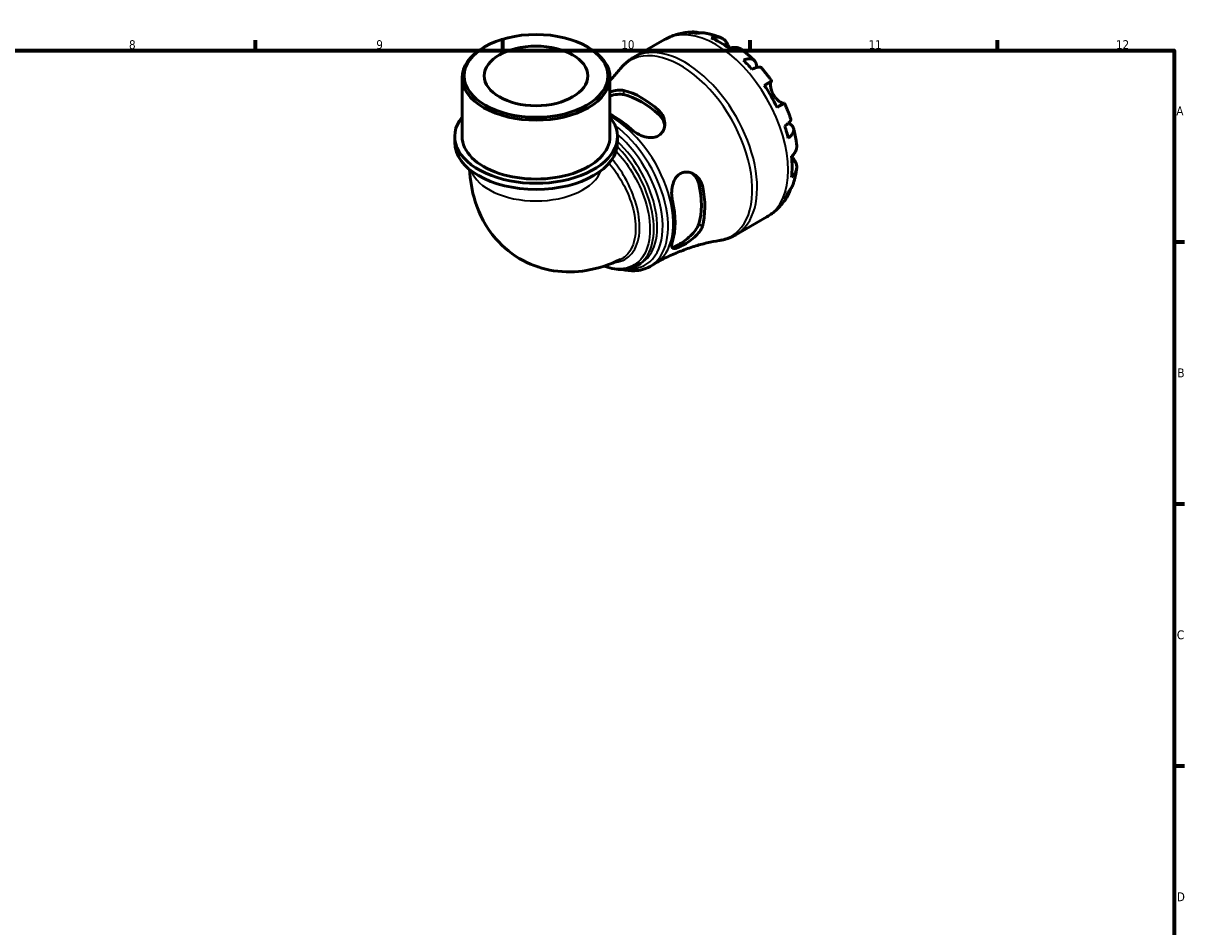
# Model space of a CAD drawing. Header units: millimetres. Extents: x 0 to 902, y 0 to 855.
# Tile 6 of 6: x 495 to 824, y 326 to 582. Entities that reach past the tile are written whole.
import ezdxf

# ---------------------------------------------------------------- set-up
doc = ezdxf.new("R2010")
doc.units = ezdxf.units.MM
for name, color, linetype, lineweight in [('Border (ISO)', 7, 'Continuous', 70), ('Visible (ISO)', 7, 'Continuous', 50), ('Visible Narrow (ISO)', 7, 'Continuous', 35)]:
    doc.layers.add(name, color=color, linetype=linetype, lineweight=lineweight)
doc.styles.add('Note Text (ISO)', font='tahoma.ttf')

# ---------------------------------------------------------------- blocks, each defined once
blk = doc.blocks.new('Borders Default Border')
at = {"layer": 'Border (ISO)'}
for p, q in [((560.67, 574), (560.67, 576.9)), ((630.75, 574), (630.75, 576.9)), ((700.83, 574), (700.83, 576.9)), ((770.92, 574), (770.92, 576.9)), ((821, 519.75), (823.9, 519.75)), ((821, 445.5), (823.9, 445.5)), ((821, 371.25), (823.9, 371.25))]:
    blk.add_line(p, q, dxfattribs=at)
at = {"layer": 'Border (ISO)', "flags": 128}
blk.add_lwpolyline([(20, 20), (20, 574), (821, 574), (821, 20), (20, 20)], dxfattribs=at)
at = {"layer": 'Border (ISO)', "color": 232, "true_color": 0xca0064, "char_height": 2.5, "attachment_point": 7, "style": 'Note Text (ISO)'}
for s, insert in [('8', (524.81, 574.34)), ('9', (594.88, 574.35)), ('10', (664.29, 574.35)), ('11', (734.37, 574.4)), ('12', (804.46, 574.4)), ('A', (821.59, 555.62)), ('B', (821.89, 481.37)), ('C', (821.73, 407.08)), ('D', (821.73, 332.88))]:
    blk.add_mtext(s, dxfattribs=dict(at, insert=insert))

msp = doc.modelspace()

# ---------------------------------------------------------------- linework, layer by layer
at = {"layer": 'Visible (ISO)'}
for p, q in [((667.832, 572.045), (676.59, 577.088)), ((625.688, 575.052), (625.276, 574.813)), ((654.613, 575.052), (655.025, 574.813)), ((619.195, 549.618), (619.195, 566.313)), ((661.105, 549.618), (661.105, 566.313)), ((617.1, 547.902), (617.1, 549.618)), ((663.201, 547.902), (663.201, 549.618)), ((696.776, 521.783), (705.534, 526.827)), ((668.836, 513.056), (669.804, 513.613)), ((672.445, 512.792), (673.873, 513.614))]:
    msp.add_line(p, q, dxfattribs=at)
for major_axis in [(20.375, 0), (14.668, 0)]:
    msp.add_ellipse((640.15, 566.787), major_axis=major_axis, ratio=0.5758617, dxfattribs=at)
for centre, major_axis, ratio, start_param, end_param in [((692.335, 552.69), (-14.381, 24.973), 0.5780931, 5.8274083, 5.9574315), ((692.335, 552.69), (-14.381, 24.973), 0.5780931, 5.3744724, 5.6249693), ((640.15, 566.313), (-20.955, 0), 0.5758617, 5.5016397, 10.2063236), ((692.335, 552.69), (-14.381, 24.973), 0.5780931, 5.0420102, 5.1720334), ((692.335, 552.69), (-14.381, 24.973), 0.5780931, 4.5890743, 4.8395711), ((670.015, 539.837), (12.676, -22.013), 0.5780931, 2.0773073, 2.6389491), ((670.015, 539.837), (11.982, -20.807), 0.5780931, 2.0605443, 2.6557121), ((640.15, 549.618), (-23.05, 0), 0.5758617, 5.8534856, 9.8544776), ((662.096, 535.277), (-12.303, 21.364), 0.5780931, 5.2101249, 5.5565462), ((692.335, 552.69), (-14.381, 24.973), 0.5780931, 4.256612, 4.3866352), ((640.15, 547.902), (-23.05, 0), 0.5758617, 0, 3.1415926), ((640.15, 549.618), (-20.955, 0), 0.5758617, 0, 3.1415927), ((692.335, 552.69), (-14.381, 24.973), 0.5780931, 3.8036761, 4.054173), ((670.015, 539.837), (11.982, -20.807), 0.5780931, 0.489748, 1.0849158), ((670.015, 539.837), (12.676, -22.013), 0.5780931, 0.5065109, 1.0681528), ((692.335, 552.69), (14.381, -24.973), 0.5780931, 0.3296212, 0.4596444), ((662.096, 535.277), (-12.303, 21.364), 0.5780931, 3.6393285, 4.2185205)]:
    msp.add_ellipse(centre, major_axis=major_axis, ratio=ratio, start_param=start_param, end_param=end_param, dxfattribs=at)
for points, knots in [([(676.59, 577.088), (677.103, 577.384), (677.633, 577.65), (678.716, 578.12), (679.27, 578.324), (680.388, 578.668), (680.954, 578.809), (682.088, 579.028), (682.657, 579.107), (683.789, 579.207), (684.353, 579.229), (684.912, 579.224)], [5.49972085, 5.49972085, 5.49972085, 5.49972085, 5.56520194, 5.56520194, 5.63068302, 5.63068302, 5.6961641, 5.6961641, 5.76164519, 5.76164519, 5.82712627, 5.82712627, 5.82712627, 5.82712627]), ([(683.33, 579.011), (683.781, 579.138), (684.243, 579.206), (685.11, 579.236), (685.593, 579.197), (686.25, 579.057), (686.429, 579.009), (686.605, 578.954)], [0.17074605, 0.17074605, 0.17074605, 0.17074605, 0.33284003, 0.33284003, 0.49949435, 0.49949435, 0.56252044, 0.56252044, 0.56252044, 0.56252044]), ([(688.052, 578.926), (687.706, 578.988), (687.355, 579.008), (686.635, 578.974), (686.205, 578.903), (685.776, 578.774)], [4.87971703, 4.87971703, 4.87971703, 4.87971703, 5.01708759, 5.01708759, 5.17918157, 5.17918157, 5.17918157, 5.17918157]), ([(688.052, 578.927), (688.373, 578.869), (688.69, 578.805), (689.32, 578.66), (689.632, 578.581), (690.25, 578.409), (690.556, 578.317), (691.163, 578.119), (691.464, 578.014), (692.06, 577.792), (692.355, 577.675), (692.647, 577.552)], [5.9523628, 5.9523628, 5.9523628, 5.9523628, 5.99162777, 5.99162777, 6.03089274, 6.03089274, 6.07015771, 6.07015771, 6.10942267, 6.10942267, 6.14868764, 6.14868764, 6.14868764, 6.14868764]), ([(689.789, 577.532), (690.196, 577.669), (690.592, 577.753), (691.306, 577.82), (691.688, 577.808), (692.399, 577.665), (692.729, 577.535), (693.286, 577.209), (693.563, 576.982), (693.977, 576.5), (694.132, 576.268), (694.261, 576.026)], [0.17075309, 0.17075309, 0.17075309, 0.17075309, 0.33215152, 0.33215152, 0.49888818, 0.49888818, 0.66562485, 0.66562485, 0.83351137, 0.83351137, 0.95687373, 0.95687373, 0.95687373, 0.95687373]), ([(694.261, 576.026), (694.262, 576.023), (694.264, 576.021), (694.328, 575.9), (694.398, 575.771), (694.541, 575.51), (694.613, 575.381), (694.785, 575.08), (694.886, 574.906), (695.01, 574.702), (695.025, 574.677), (695.04, 574.652)], [-0.58332629, -0.58332629, -0.58332629, -0.58332629, -0.58206847, -0.58206847, -0.51861604, -0.51861604, -0.4628074, -0.4628074, -0.39473272, -0.39473272, -0.38532618, -0.38532618, -0.38532618, -0.38532618]), ([(698.364, 574.265), (698.276, 574.329), (698.187, 574.388), (697.821, 574.603), (697.49, 574.733), (696.779, 574.876), (696.398, 574.889), (695.683, 574.821), (695.287, 574.738), (694.881, 574.6)], [4.66534673, 4.66534673, 4.66534673, 4.66534673, 4.71913293, 4.71913293, 4.88586959, 4.88586959, 5.05260626, 5.05260626, 5.21400469, 5.21400469, 5.21400469, 5.21400469]), ([(698.364, 574.265), (698.622, 574.075), (698.878, 573.88), (699.384, 573.483), (699.634, 573.28), (700.13, 572.868), (700.376, 572.658), (700.861, 572.23), (701.102, 572.012), (701.577, 571.57), (701.812, 571.345), (702.044, 571.117)], [0.139021, 0.139021, 0.139021, 0.139021, 0.17865725, 0.17865725, 0.2182935, 0.2182935, 0.25792975, 0.25792975, 0.297566, 0.297566, 0.33720225, 0.33720225, 0.33720225, 0.33720225]), ([(664.005, 568.777), (664.217, 569.037), (664.438, 569.29), (664.898, 569.78), (665.138, 570.017), (665.633, 570.474), (665.89, 570.694), (666.419, 571.114), (666.691, 571.315), (667.251, 571.696), (667.538, 571.876), (667.832, 572.045)], [5.28306524, 5.28306524, 5.28306524, 5.28306524, 5.32639636, 5.32639636, 5.36972748, 5.36972748, 5.41305861, 5.41305861, 5.45638973, 5.45638973, 5.49972085, 5.49972085, 5.49972085, 5.49972085]), ([(698.894, 571.22), (699.281, 571.374), (699.648, 571.481), (700.289, 571.603), (700.62, 571.628), (701.213, 571.573), (701.474, 571.494), (701.891, 571.271), (702.084, 571.106), (702.381, 570.684), (702.486, 570.426), (702.604, 569.889), (702.63, 569.559), (702.607, 569.181), (702.606, 569.167), (702.605, 569.153)], [0.1707461, 0.1707461, 0.1707461, 0.1707461, 0.33284, 0.33284, 0.4994944, 0.4994944, 0.6661487, 0.6661487, 0.8332087, 0.8332087, 1.0002688, 1.0002688, 1.1679728, 1.1679728, 1.1744217, 1.1744217, 1.1744217, 1.1744217]), ([(664.005, 568.777), (663.289, 567.9), (662.515, 567.013), (661.493, 565.926), (661.301, 565.724), (661.105, 565.523)], [5.283065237, 5.283065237, 5.283065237, 5.283065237, 5.32639636, 5.32639636, 5.336260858, 5.336260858, 5.336260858, 5.336260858]), ([(703.926, 569.133), (703.866, 569.201), (703.781, 569.247), (703.545, 569.31), (703.355, 569.314), (702.885, 569.239), (702.605, 569.161), (702.04, 568.957), (701.705, 568.816), (701.34, 568.64)], [4.56205101, 4.56205101, 4.56205101, 4.56205101, 4.68377895, 4.68377895, 4.85043327, 4.85043327, 5.01708759, 5.01708759, 5.17918157, 5.17918157, 5.17918157, 5.17918157]), ([(703.926, 569.133), (704.14, 568.892), (704.351, 568.647), (704.768, 568.152), (704.973, 567.902), (705.379, 567.396), (705.58, 567.141), (705.974, 566.624), (706.169, 566.363), (706.552, 565.837), (706.741, 565.571), (706.927, 565.304)], [0.44766847, 0.44766847, 0.44766847, 0.44766847, 0.48658997, 0.48658997, 0.52551147, 0.52551147, 0.56443297, 0.56443297, 0.60335447, 0.60335447, 0.64227596, 0.64227596, 0.64227596, 0.64227596]), ([(704.831, 564.105), (705.178, 564.304), (705.486, 564.481), (705.99, 564.771), (706.23, 564.908), (706.603, 565.121), (706.738, 565.198), (706.899, 565.289), (706.939, 565.311), (706.912, 565.294), (706.871, 565.269), (706.807, 565.231)], [0.17075309, 0.17075309, 0.17075309, 0.17075309, 0.33215152, 0.33215152, 0.49888818, 0.49888818, 0.66562485, 0.66562485, 0.83351137, 0.83351137, 0.95687373, 0.95687373, 0.95687373, 0.95687373]), ([(706.807, 565.231), (706.786, 565.219), (706.766, 565.199), (706.713, 565.125), (706.684, 565.054), (706.635, 564.86), (706.616, 564.737), (706.593, 564.385), (706.598, 564.138), (706.665, 563.506), (706.741, 563.112), (707.001, 562.274), (707.188, 561.838), (707.426, 561.426)], [-0.58004807, -0.58004807, -0.58004807, -0.58004807, -0.5384523, -0.5384523, -0.46383793, -0.46383793, -0.3862639, -0.3862639, -0.27840269, -0.27840269, -0.14277912, -0.14277912, 0, 0, 0, 0]), ([(661.105, 561.105), (661.788, 561.307), (662.503, 561.464), (663.872, 561.609), (664.52, 561.585), (665.037, 561.471)], [2.17516364, 2.17516364, 2.17516364, 2.17516364, 2.39152982, 2.39152982, 2.62077901, 2.62077901, 2.62077901, 2.62077901]), ([(661.106, 562.202), (661.478, 562.332), (661.849, 562.443), (662.928, 562.706), (663.617, 562.792), (664.522, 562.754), (664.79, 562.718), (665.037, 562.658)], [-0.57424724, -0.57424724, -0.57424724, -0.57424724, -0.4527267, -0.4527267, -0.21401605, -0.21401605, -0.10425246, -0.10425246, -0.10425246, -0.10425246]), ([(707.426, 561.426), (707.556, 561.201), (707.699, 560.986), (708.017, 560.565), (708.192, 560.363), (708.626, 559.919), (708.886, 559.699), (709.365, 559.351), (709.581, 559.222), (709.897, 559.069), (710.012, 559.025), (710.201, 558.974), (710.276, 558.966), (710.345, 558.974), (710.357, 558.977), (710.368, 558.98)], [0, 0, 0, 0, 0.07774953, 0.07774953, 0.16081914, 0.16081914, 0.27783798, 0.27783798, 0.3882896, 0.3882896, 0.46542959, 0.46542959, 0.54035429, 0.54035429, 0.55720532, 0.55720532, 0.55720532, 0.55720532]), ([(674.993, 556.924), (675.159, 556.774), (675.313, 556.613), (675.839, 555.99), (676.131, 555.478), (676.577, 554.263), (676.675, 553.543), (676.564, 552.193), (676.373, 551.559), (675.786, 550.593), (675.455, 550.232), (674.675, 549.691), (674.249, 549.506), (673.239, 549.272), (672.656, 549.255), (671.333, 549.411), (670.595, 549.627), (669.142, 550.245), (668.431, 550.657), (667.543, 551.317), (667.299, 551.518), (667.074, 551.726)], [-1.976537, -1.976537, -1.976537, -1.976537, -1.9030487, -1.9030487, -1.7054356, -1.7054356, -1.457634, -1.457634, -1.2250225, -1.2250225, -1.0491036, -1.0491036, -0.8871083, -0.8871083, -0.6981528, -0.6981528, -0.4672574, -0.4672574, -0.2235738, -0.2235738, -0.1232095, -0.1232095, -0.1232095, -0.1232095]), ([(710.527, 559.068), (710.526, 559.069), (710.486, 559.047), (710.338, 558.962), (710.203, 558.886), (709.83, 558.672), (709.59, 558.535), (709.086, 558.246), (708.778, 558.069), (708.431, 557.869)], [4.57634622, 4.57634622, 4.57634622, 4.57634622, 4.71913293, 4.71913293, 4.88586959, 4.88586959, 5.05260626, 5.05260626, 5.21400469, 5.21400469, 5.21400469, 5.21400469]), ([(710.527, 559.068), (710.666, 558.773), (710.802, 558.477), (711.066, 557.881), (711.195, 557.582), (711.444, 556.982), (711.566, 556.681), (711.801, 556.076), (711.915, 555.773), (712.135, 555.165), (712.242, 554.86), (712.344, 554.554)], [0.92853136, 0.92853136, 0.92853136, 0.92853136, 0.96745378, 0.96745378, 1.0063762, 1.0063762, 1.04529862, 1.04529862, 1.08422105, 1.08422105, 1.12314347, 1.12314347, 1.12314347, 1.12314347]), ([(674.993, 555.737), (675.51, 555.257), (675.945, 554.657), (676.421, 553.576), (676.544, 553.119), (676.599, 552.675)], [-0.88373584, -0.88373584, -0.88373584, -0.88373584, -0.65448666, -0.65448666, -0.4987874, -0.4987874, -0.4987874, -0.4987874]), ([(710.615, 552.575), (710.951, 552.802), (711.241, 553.02), (711.701, 553.406), (711.91, 553.607), (712.211, 553.974), (712.304, 554.139), (712.37, 554.373), (712.372, 554.468), (712.344, 554.553)], [0.17074605, 0.17074605, 0.17074605, 0.17074605, 0.33284003, 0.33284003, 0.49949435, 0.49949435, 0.66614868, 0.66614868, 0.78841706, 0.78841706, 0.78841706, 0.78841706]), ([(711.683, 553.398), (711.704, 553.388), (711.725, 553.378), (712.071, 553.206), (712.343, 553.021), (712.748, 552.652), (712.918, 552.434), (713.133, 551.968), (713.178, 551.72), (713.162, 551.251), (713.099, 550.987), (712.848, 550.449), (712.661, 550.176), (712.232, 549.684), (711.955, 549.421), (711.628, 549.163)], [4.1712493, 4.1712493, 4.1712493, 4.1712493, 4.1819549, 4.1819549, 4.3496588, 4.3496588, 4.5167189, 4.5167189, 4.6837789, 4.6837789, 4.8504333, 4.8504333, 5.0170876, 5.0170876, 5.1791816, 5.1791816, 5.1791816, 5.1791816]), ([(713.122, 551.932), (713.203, 551.617), (713.281, 551.301), (713.426, 550.668), (713.495, 550.351), (713.623, 549.717), (713.682, 549.399), (713.792, 548.763), (713.842, 548.445), (713.934, 547.808), (713.975, 547.49), (714.011, 547.171)], [1.23357287, 1.23357287, 1.23357287, 1.23357287, 1.27320271, 1.27320271, 1.31283255, 1.31283255, 1.35246238, 1.35246238, 1.39209222, 1.39209222, 1.43172206, 1.43172206, 1.43172206, 1.43172206]), ([(712.553, 543.991), (712.875, 544.273), (713.147, 544.574), (713.564, 545.156), (713.744, 545.491), (713.978, 546.176), (714.031, 546.526), (714.029, 546.951), (714.023, 547.06), (714.01, 547.171)], [0.17075309, 0.17075309, 0.17075309, 0.17075309, 0.33215152, 0.33215152, 0.49888818, 0.49888818, 0.66562485, 0.66562485, 0.72067698, 0.72067698, 0.72067698, 0.72067698]), ([(712.678, 544.104), (712.725, 544.017), (712.772, 543.932), (712.926, 543.658), (713.03, 543.48), (713.23, 543.142), (713.326, 542.985), (713.441, 542.798), (713.468, 542.755), (713.494, 542.713)], [-2.11847631, -2.11847631, -2.11847631, -2.11847631, -2.08674766, -2.08674766, -2.01440674, -2.01440674, -1.93994266, -1.93994266, -1.91637503, -1.91637503, -1.91637503, -1.91637503]), ([(621.339, 540.231), (621.483, 537.279), (621.953, 534.254), (624.058, 527.577), (625.93, 523.878), (630.875, 518.178), (633.525, 516.023), (639.227, 512.982), (642.209, 512.024), (648.35, 511.071), (651.487, 511.159), (657.94, 512.205), (661.161, 513.335), (664.097, 514.771)], [3.1964151, 3.1964151, 3.1964151, 3.1964151, 3.4407853, 3.4407853, 3.7311641, 3.7311641, 3.9477426, 3.9477426, 4.1485577, 4.1485577, 4.3688027, 4.3688027, 4.6375561, 4.6375561, 4.6375561, 4.6375561]), ([(713.494, 542.713), (713.639, 542.48), (713.762, 542.231), (713.971, 541.634), (714.028, 541.282), (714.031, 540.639), (713.978, 540.29), (713.744, 539.605), (713.564, 539.27), (713.147, 538.687), (712.875, 538.387), (712.553, 538.105)], [4.42788405, 4.42788405, 4.42788405, 4.42788405, 4.5512464, 4.5512464, 4.71913293, 4.71913293, 4.88586959, 4.88586959, 5.05260626, 5.05260626, 5.21400469, 5.21400469, 5.21400469, 5.21400469]), ([(714.006, 540.572), (713.967, 540.258), (713.921, 539.944), (713.817, 539.317), (713.758, 539.005), (713.627, 538.38), (713.555, 538.069), (713.396, 537.447), (713.309, 537.138), (713.121, 536.52), (713.019, 536.213), (712.909, 535.907)], [1.70536659, 1.70536659, 1.70536659, 1.70536659, 1.7446264, 1.7446264, 1.7838862, 1.7838862, 1.82314601, 1.82314601, 1.86240581, 1.86240581, 1.90166561, 1.90166561, 1.90166561, 1.90166561]), ([(678.802, 531.412), (678.758, 531.609), (678.72, 531.811), (678.591, 532.663), (678.556, 533.344), (678.626, 534.779), (678.745, 535.532), (679.159, 536.877), (679.437, 537.474), (680.105, 538.387), (680.454, 538.725), (681.252, 539.237), (681.687, 539.403), (682.714, 539.575), (683.301, 539.529), (684.555, 539.168), (685.208, 538.795), (686.263, 537.829), (686.682, 537.253), (687.099, 536.297), (687.202, 535.981), (687.273, 535.655)], [-1.9566469, -1.9566469, -1.9566469, -1.9566469, -1.8907363, -1.8907363, -1.685466, -1.685466, -1.4592397, -1.4592397, -1.2519448, -1.2519448, -1.0855647, -1.0855647, -0.9191225, -0.9191225, -0.710223, -0.710223, -0.4527267, -0.4527267, -0.2140161, -0.2140161, -0.1042525, -0.1042525, -0.1042525, -0.1042525]), ([(684.385, 539.18), (684.746, 538.908), (685.084, 538.57), (685.786, 537.612), (686.088, 536.934), (686.247, 536.246)], [2.23446408, 2.23446408, 2.23446408, 2.23446408, 2.39152982, 2.39152982, 2.62077901, 2.62077901, 2.62077901, 2.62077901]), ([(712.214, 534.641), (712.172, 534.451), (712.121, 534.262), (711.91, 533.614), (711.701, 533.177), (711.241, 532.444), (710.951, 532.078), (710.615, 531.753)], [4.78379622, 4.78379622, 4.78379622, 4.78379622, 4.85043327, 4.85043327, 5.01708759, 5.01708759, 5.17918157, 5.17918157, 5.17918157, 5.17918157]), ([(711.628, 533.997), (711.955, 534.303), (712.232, 534.639), (712.626, 535.249), (712.788, 535.57), (712.909, 535.907)], [0.17074605, 0.17074605, 0.17074605, 0.17074605, 0.33284003, 0.33284003, 0.47310885, 0.47310885, 0.47310885, 0.47310885]), ([(711.607, 533.04), (711.33, 532.547), (711.028, 532.063), (710.37, 531.12), (710.015, 530.662), (709.25, 529.778), (708.842, 529.353), (707.975, 528.546), (707.516, 528.165), (706.555, 527.455), (706.053, 527.126), (705.534, 526.827)], [2.02681155, 2.02681155, 2.02681155, 2.02681155, 2.09307488, 2.09307488, 2.15933821, 2.15933821, 2.22560154, 2.22560154, 2.29186487, 2.29186487, 2.3581282, 2.3581282, 2.3581282, 2.3581282]), ([(687.273, 524.143), (687.226, 523.979), (687.164, 523.812), (686.886, 523.19), (686.589, 522.73), (685.757, 521.714), (685.183, 521.165), (683.957, 520.173), (683.311, 519.724), (682.18, 519.026), (681.702, 518.759), (680.842, 518.33), (680.469, 518.168), (679.76, 517.921), (679.453, 517.858), (678.926, 517.88), (678.744, 518), (678.553, 518.463), (678.554, 518.819), (678.682, 519.471), (678.735, 519.679), (678.802, 519.901)], [-1.976537, -1.976537, -1.976537, -1.976537, -1.9030487, -1.9030487, -1.7054356, -1.7054356, -1.457634, -1.457634, -1.2250225, -1.2250225, -1.0491036, -1.0491036, -0.8871083, -0.8871083, -0.6981528, -0.6981528, -0.4672574, -0.4672574, -0.2235738, -0.2235738, -0.1232095, -0.1232095, -0.1232095, -0.1232095]), ([(686.247, 524.735), (686.088, 524.229), (685.786, 523.654), (684.953, 522.506), (684.424, 521.933), (683.366, 520.943), (682.77, 520.454), (681.581, 519.583), (680.991, 519.2), (680.49, 518.911), (679.989, 518.622), (679.526, 518.399), (678.971, 518.223), (678.805, 518.192), (678.668, 518.19)], [-0.8837358, -0.8837358, -0.8837358, -0.8837358, -0.6544867, -0.6544867, -0.4252375, -0.4252375, -0.2126187, -0.2126187, 0, 0, 0, 0.2126187, 0.2126187, 0.3261588, 0.3261588, 0.3261588, 0.3261588]), ([(673.873, 513.614), (675.067, 514.302), (676.287, 514.944), (678.751, 516.127), (679.995, 516.668), (682.482, 517.642), (683.723, 518.075), (686.176, 518.834), (687.387, 519.16), (689.755, 519.71), (690.911, 519.934), (692.029, 520.113)], [2.3581282, 2.3581282, 2.3581282, 2.3581282, 2.40145932, 2.40145932, 2.44479044, 2.44479044, 2.48812157, 2.48812157, 2.53145269, 2.53145269, 2.57478381, 2.57478381, 2.57478381, 2.57478381]), ([(696.776, 521.783), (696.482, 521.614), (696.182, 521.456), (695.572, 521.163), (695.262, 521.028), (694.632, 520.781), (694.313, 520.67), (693.669, 520.471), (693.344, 520.383), (692.689, 520.231), (692.359, 520.166), (692.029, 520.113)], [2.3581282, 2.3581282, 2.3581282, 2.3581282, 2.40145932, 2.40145932, 2.44479044, 2.44479044, 2.48812157, 2.48812157, 2.53145269, 2.53145269, 2.57478381, 2.57478381, 2.57478381, 2.57478381]), ([(668.836, 513.056), (668.23, 512.707), (667.58, 512.435), (666.206, 512.048), (665.48, 511.937), (663.959, 511.875), (663.161, 511.931), (661.512, 512.216), (660.66, 512.45), (659.699, 512.805), (659.595, 512.845), (659.492, 512.886)], [3.92893528, 3.92893528, 3.92893528, 3.92893528, 4.07448159, 4.07448159, 4.2225712, 4.2225712, 4.37658356, 4.37658356, 4.53639245, 4.53639245, 4.55573589, 4.55573589, 4.55573589, 4.55573589]), ([(672.445, 512.792), (671.125, 512.031), (669.613, 511.614), (666.898, 511.502), (665.741, 511.624), (664.565, 511.901)], [2.3581282, 2.3581282, 2.3581282, 2.3581282, 2.65134297, 2.65134297, 2.85550451, 2.85550451, 2.85550451, 2.85550451])]:
    msp.add_open_spline(points, degree=3, knots=knots, dxfattribs=at)
at = {"layer": 'Visible Narrow (ISO)'}
for p, q in [((694.261, 576.026), (693.462, 575.566)), ((706.807, 565.231), (704.837, 564.097)), ((665.037, 561.471), (665.037, 562.658)), ((674.993, 556.924), (674.993, 555.737)), ((713.494, 542.713), (712.683, 542.245)), ((686.247, 536.246), (687.273, 535.655)), ((687.273, 524.143), (686.247, 524.735))]:
    msp.add_line(p, q, dxfattribs=at)
for centre, major_axis, ratio, start_param, end_param in [((691.062, 551.958), (-14.472, 25.131), 0.5780931, 3.1415927, 6.2831853), ((682.304, 546.914), (14.472, -25.131), 0.5780931, 0, 3.1415927), ((681.113, 546.228), (-14.347, 24.914), 0.5780931, 2.924937, 6.4998409), ((661.572, 534.975), (12.301, -21.361), 0.5780931, 0, 2.3849125), ((660.144, 534.153), (12.301, -21.361), 0.5780931, 0, 2.2188051), ((659.33, 533.684), (11.795, -20.482), 0.5780931, 5.9328484, 8.4093185), ((658.516, 533.216), (11.288, -19.602), 0.5780931, 0, 2.060882), ((640.15, 542.207), (18.86, 0), 0.5758617, 3.3519199, 6.0728581)]:
    msp.add_ellipse(centre, major_axis=major_axis, ratio=ratio, start_param=start_param, end_param=end_param, dxfattribs=at)
for points, knots in [([(668.834, 513.059), (669.825, 513.63), (670.688, 514.424), (672.623, 517.173), (673.354, 519.549), (673.671, 525.196), (673.192, 528.504), (671.225, 534.672), (669.909, 537.519), (666.781, 542.589), (665.015, 544.84), (663.114, 546.751)], [-3.9289353, -3.9289353, -3.9289353, -3.9289353, -3.666455, -3.666455, -3.2045765, -3.2045765, -2.7185814, -2.7185814, -2.3078865, -2.3078865, -1.927855, -1.927855, -1.927855, -1.927855]), ([(662.814, 545.479), (664.467, 543.729), (666, 541.72), (668.903, 536.993), (670.182, 534.215), (672.091, 528.201), (672.555, 524.977), (672.243, 519.474), (671.529, 517.16), (669.027, 513.606), (667.157, 512.474), (663.308, 511.982), (661.487, 512.235), (659.605, 512.925)], [1.9637802, 1.9637802, 1.9637802, 1.9637802, 2.3078865, 2.3078865, 2.7185814, 2.7185814, 3.2045765, 3.2045765, 3.666455, 3.666455, 4.1655429, 4.1655429, 4.5339223, 4.5339223, 4.5339223, 4.5339223]), ([(662.319, 513.958), (662.703, 513.979), (663.078, 514.027), (665.201, 514.47), (666.678, 515.481), (668.794, 518.623), (669.403, 520.787), (669.558, 525.48), (669.221, 527.933), (667.797, 532.961), (666.702, 535.535), (664.399, 539.605), (663.338, 541.188), (662.037, 542.837), (661.88, 543.031), (661.722, 543.223)], [0.4955634, 0.4955634, 0.4955634, 0.4955634, 0.5904686, 0.5904686, 1.0510613, 1.0510613, 1.5261832, 1.5261832, 1.9457492, 1.9457492, 2.3707431, 2.3707431, 2.662378, 2.662378, 2.7019655, 2.7019655, 2.7019655, 2.7019655]), ([(660.841, 542.051), (660.897, 541.984), (660.953, 541.917), (662.173, 540.439), (663.248, 538.908), (665.569, 534.974), (666.664, 532.489), (668.093, 527.628), (668.434, 525.256), (668.309, 520.714), (667.726, 518.619), (666.006, 516.056), (665.126, 515.277), (664.096, 514.772)], [-2.6762758, -2.6762758, -2.6762758, -2.6762758, -2.662378, -2.662378, -2.3707431, -2.3707431, -1.9457492, -1.9457492, -1.5261832, -1.5261832, -1.0510613, -1.0510613, -0.7376661, -0.7376661, -0.7376661, -0.7376661])]:
    msp.add_open_spline(points, degree=3, knots=knots, dxfattribs=at)

# ---------------------------------------------------------------- block references
msp.add_blockref('Borders Default Border', (0, 0))

doc.saveas('drawing.dxf')
